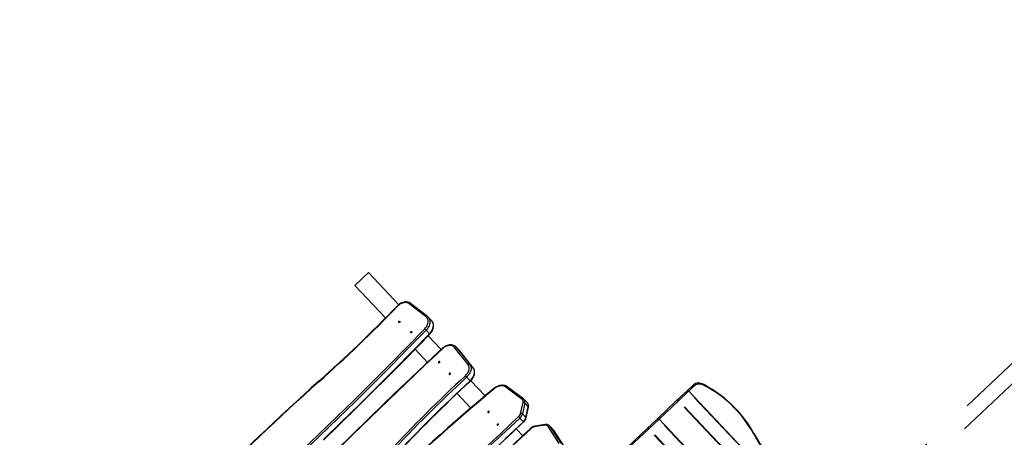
# Model space of a CAD drawing. Header units: metres. Extents: x 104098 to 104607, y 427853 to 428230.
# Tile 35 of 147: x 104233.398 to 104235.612, y 428115.511 to 428116.451. Entities that reach past the tile are written whole.
import ezdxf

# ---------------------------------------------------------------- set-up
doc = ezdxf.new("R2010")
doc.units = ezdxf.units.M
doc.linetypes.add('DASHED2', pattern=[0.375, 0.25, -0.125])

# ---------------------------------------------------------------- blocks, each defined once
blk = doc.blocks.new('school2')
at = {"color": 252, "linetype": 'DASHED2'}
for p, q in [((107954.4922, 456627.9167), (107954.4502, 456627.9167)), ((107954.4502, 456627.9167), (107954.4502, 456627.8159)), ((107954.4922, 456627.9167), (107954.4922, 456627.8172)), ((107954.4896, 456627.8174), (107954.4875, 456627.8174)), ((107954.4906, 456627.8165), (107954.4876, 456627.8165)), ((107954.4924, 456627.8172), (107954.4896, 456627.8174)), ((107954.4936, 456627.8162), (107954.4906, 456627.8165)), ((107954.4952, 456627.8168), (107954.4924, 456627.8172)), ((107954.4964, 456627.8156), (107954.4936, 456627.8162)), ((107954.4978, 456627.8162), (107954.4952, 456627.8168)), ((107954.4992, 456627.8147), (107954.4964, 456627.8156)), ((107954.5004, 456627.8153), (107954.4978, 456627.8162)), ((107954.5017, 456627.8136), (107954.4992, 456627.8147)), ((107954.5028, 456627.8143), (107954.5004, 456627.8153)), ((107954.504, 456627.8122), (107954.5017, 456627.8136)), ((107954.505, 456627.813), (107954.5028, 456627.8143)), ((107954.506, 456627.8107), (107954.504, 456627.8122)), ((107954.5071, 456627.8116), (107954.505, 456627.813)), ((107954.5077, 456627.8089), (107954.506, 456627.8107)), ((107954.5088, 456627.81), (107954.5071, 456627.8116)), ((107954.509, 456627.807), (107954.5077, 456627.8089)), ((107954.5103, 456627.8083), (107954.5088, 456627.81)), ((107954.5099, 456627.805), (107954.509, 456627.807)), ((107954.5116, 456627.8064), (107954.5103, 456627.8083)), ((107954.5125, 456627.8045), (107954.5116, 456627.8064)), ((107954.4651, 456627.7884), (107954.4652, 456627.7889)), ((107954.4652, 456627.7879), (107954.4651, 456627.7884)), ((107954.4652, 456627.7889), (107954.4656, 456627.7892)), ((107954.4656, 456627.7875), (107954.4652, 456627.7879)), ((107954.4656, 456627.7892), (107954.4662, 456627.7895)), ((107954.4661, 456627.7872), (107954.4656, 456627.7875)), ((107954.4668, 456627.7871), (107954.4661, 456627.7872)), ((107954.4662, 456627.7895), (107954.4669, 456627.7896)), ((107954.4675, 456627.7872), (107954.4668, 456627.7871)), ((107954.4669, 456627.7896), (107954.4675, 456627.7895)), ((107954.4675, 456627.7895), (107954.4681, 456627.7892)), ((107954.468, 456627.7875), (107954.4675, 456627.7872)), ((107954.4684, 456627.7879), (107954.468, 456627.7875)), ((107954.4681, 456627.7892), (107954.4685, 456627.7888)), ((107954.4686, 456627.7883), (107954.4684, 456627.7879)), ((107954.4685, 456627.7888), (107954.4686, 456627.7883)), ((107954.5105, 456627.8029), (107954.5099, 456627.805)), ((107954.518, 456627.7547), (107954.5105, 456627.8029)), ((107954.5132, 456627.8025), (107954.5125, 456627.8045)), ((107954.5134, 456627.8013), (107954.5132, 456627.8025)), ((107954.5209, 456627.753), (107954.5134, 456627.8013)), ((107954.4685, 456627.7531), (107954.4686, 456627.7536)), ((107954.4686, 456627.7526), (107954.4685, 456627.7531)), ((107954.4686, 456627.7536), (107954.469, 456627.754)), ((107954.469, 456627.7522), (107954.4686, 456627.7526)), ((107954.469, 456627.754), (107954.4696, 456627.7542)), ((107954.4696, 456627.752), (107954.469, 456627.7522)), ((107954.4696, 456627.7542), (107954.4703, 456627.7543)), ((107954.4702, 456627.7518), (107954.4696, 456627.752)), ((107954.4709, 456627.7519), (107954.4702, 456627.7518)), ((107954.4703, 456627.7543), (107954.471, 456627.7542)), ((107954.4715, 456627.7522), (107954.4709, 456627.7519)), ((107954.471, 456627.7542), (107954.4715, 456627.7539)), ((107954.4715, 456627.7539), (107954.4719, 456627.7535)), ((107954.4719, 456627.7526), (107954.4715, 456627.7522)), ((107954.4719, 456627.7535), (107954.472, 456627.7531)), ((107954.472, 456627.7531), (107954.4719, 456627.7526)), ((107954.5059, 456627.7391), (107954.5085, 456627.7402)), ((107954.5085, 456627.7402), (107954.5108, 456627.7415)), ((107954.5108, 456627.7415), (107954.5129, 456627.743)), ((107954.5129, 456627.743), (107954.5147, 456627.7447)), ((107954.5162, 456627.7403), (107954.5141, 456627.7387)), ((107954.5147, 456627.7447), (107954.5161, 456627.7465)), ((107954.5161, 456627.7465), (107954.5171, 456627.7485)), ((107954.5179, 456627.7422), (107954.5162, 456627.7403)), ((107954.5171, 456627.7485), (107954.5178, 456627.7505)), ((107954.5178, 456627.7505), (107954.5181, 456627.7526)), ((107954.5192, 456627.7442), (107954.5179, 456627.7422)), ((107954.5181, 456627.7526), (107954.518, 456627.7547)), ((107954.5202, 456627.7463), (107954.5192, 456627.7442)), ((107954.5209, 456627.7484), (107954.5202, 456627.7463)), ((107954.5211, 456627.7515), (107954.5209, 456627.753)), ((107954.5211, 456627.7506), (107954.5209, 456627.7484)), ((107954.5211, 456627.7507), (107954.5211, 456627.7515)), ((107954.5211, 456627.7396), (107954.5211, 456627.7509)), ((107954.5211, 456627.7509), (107954.5211, 456627.7508)), ((107954.5211, 456627.7508), (107954.5211, 456627.7506)), ((107954.1042, 456627.728), (107954.1604, 456627.7286)), ((107954.1604, 456627.7243), (107954.1042, 456627.7238)), ((107954.1604, 456627.7286), (107954.2166, 456627.7294)), ((107954.2166, 456627.7251), (107954.1604, 456627.7243)), ((107954.2166, 456627.7294), (107954.2728, 456627.7304)), ((107954.2729, 456627.7262), (107954.2166, 456627.7251)), ((107954.2728, 456627.7304), (107954.3289, 456627.7318)), ((107954.3291, 456627.7275), (107954.2729, 456627.7262)), ((107954.3289, 456627.7318), (107954.3851, 456627.7334)), ((107954.3852, 456627.7292), (107954.3291, 456627.7275)), ((107954.3291, 456627.7162), (107954.3852, 456627.7179)), ((107954.362, 456627.7163), (107954.4126, 456627.7179)), ((107954.3851, 456627.7334), (107954.4412, 456627.7353)), ((107954.4414, 456627.7311), (107954.3852, 456627.7292)), ((107954.3852, 456627.7179), (107954.4414, 456627.7198)), ((107954.4126, 456627.7179), (107954.4632, 456627.7197)), ((107954.4412, 456627.7353), (107954.4974, 456627.7375)), ((107954.4975, 456627.7332), (107954.4414, 456627.7311)), ((107954.4414, 456627.7198), (107954.4975, 456627.7219)), ((107954.4502, 456627.7192), (107954.4502, 456627.6783)), ((107954.4632, 456627.7197), (107954.4975, 456627.721)), ((107954.4922, 456627.7208), (107954.4922, 456627.6782)), ((107954.4974, 456627.7375), (107954.5003, 456627.7377)), ((107954.5006, 456627.7335), (107954.4975, 456627.7332)), ((107954.4975, 456627.7219), (107954.4975, 456627.7332)), ((107954.4975, 456627.7219), (107954.5006, 456627.7222)), ((107954.4975, 456627.721), (107954.499, 456627.7211)), ((107954.499, 456627.7211), (107954.5018, 456627.7215)), ((107954.5003, 456627.7377), (107954.5032, 456627.7383)), ((107954.5037, 456627.734), (107954.5006, 456627.7335)), ((107954.5006, 456627.7222), (107954.5037, 456627.7227)), ((107954.5018, 456627.7215), (107954.5045, 456627.7221)), ((107954.5032, 456627.7383), (107954.5059, 456627.7391)), ((107954.5066, 456627.7348), (107954.5037, 456627.734)), ((107954.5037, 456627.7227), (107954.5066, 456627.7235)), ((107954.5045, 456627.7221), (107954.5071, 456627.7229)), ((107954.5093, 456627.7359), (107954.5066, 456627.7348)), ((107954.5066, 456627.7235), (107954.5093, 456627.7246)), ((107954.5071, 456627.7229), (107954.5096, 456627.7239)), ((107954.5119, 456627.7372), (107954.5093, 456627.7359)), ((107954.5093, 456627.7246), (107954.5119, 456627.7259)), ((107954.5096, 456627.7239), (107954.5119, 456627.7252)), ((107954.5141, 456627.7387), (107954.5119, 456627.7372)), ((107954.5119, 456627.7259), (107954.5141, 456627.7273)), ((107954.5119, 456627.7252), (107954.514, 456627.7266)), ((107954.514, 456627.7266), (107954.5159, 456627.7282)), ((107954.5141, 456627.7273), (107954.5162, 456627.729)), ((107954.5159, 456627.7282), (107954.5175, 456627.73)), ((107954.5162, 456627.729), (107954.5179, 456627.7309)), ((107954.5175, 456627.73), (107954.5189, 456627.7319)), ((107954.5179, 456627.7309), (107954.5192, 456627.7329)), ((107954.5189, 456627.7319), (107954.5199, 456627.7339)), ((107954.5192, 456627.7329), (107954.5202, 456627.7349)), ((107954.5199, 456627.7339), (107954.5206, 456627.7359)), ((107954.5202, 456627.7349), (107954.5209, 456627.7371)), ((107954.5206, 456627.7359), (107954.521, 456627.738)), ((107954.5209, 456627.7371), (107954.5211, 456627.7393)), ((107954.521, 456627.738), (107954.5211, 456627.7394)), ((107954.5211, 456627.7394), (107954.5211, 456627.7396)), ((107954.5211, 456627.7393), (107954.5211, 456627.7394)), ((107954.1594, 456627.7121), (107954.21, 456627.7128)), ((107954.1604, 456627.713), (107954.2166, 456627.7138)), ((107954.21, 456627.7128), (107954.2607, 456627.7137)), ((107954.2166, 456627.7138), (107954.2729, 456627.7149)), ((107954.2607, 456627.7137), (107954.3113, 456627.7149)), ((107954.2729, 456627.7149), (107954.3291, 456627.7162)), ((107954.3113, 456627.7149), (107954.362, 456627.7163)), ((107954.2145, 456627.6756), (107954.1583, 456627.6744)), ((107954.2155, 456627.6765), (107954.1648, 456627.6755)), ((107954.2707, 456627.6765), (107954.2145, 456627.6756)), ((107954.2662, 456627.6773), (107954.2155, 456627.6765)), ((107954.3168, 456627.6779), (107954.2662, 456627.6773)), ((107954.3269, 456627.6771), (107954.2707, 456627.6765)), ((107954.3675, 456627.6783), (107954.3168, 456627.6779)), ((107954.3831, 456627.6774), (107954.3269, 456627.6771)), ((107954.4182, 456627.6784), (107954.3675, 456627.6783)), ((107954.4393, 456627.6775), (107954.3831, 456627.6774)), ((107954.4689, 456627.6783), (107954.4182, 456627.6784)), ((107954.4955, 456627.6773), (107954.4393, 456627.6775)), ((107954.4955, 456627.6782), (107954.4689, 456627.6783)), ((107954.4979, 456627.6781), (107954.4955, 456627.6782)), ((107954.4985, 456627.6771), (107954.4955, 456627.6773)), ((107954.5007, 456627.6778), (107954.4979, 456627.6781)), ((107954.5014, 456627.6767), (107954.4985, 456627.6771)), ((107954.5034, 456627.6772), (107954.5007, 456627.6778)), ((107954.5042, 456627.676), (107954.5014, 456627.6767)), ((107954.5061, 456627.6764), (107954.5034, 456627.6772)), ((107954.5068, 456627.675), (107954.5042, 456627.676)), ((107954.5085, 456627.6754), (107954.5061, 456627.6764)), ((107954.5092, 456627.6738), (107954.5068, 456627.675)), ((107954.5108, 456627.6742), (107954.5085, 456627.6754)), ((107954.5114, 456627.6724), (107954.5092, 456627.6738)), ((107954.513, 456627.6728), (107954.5108, 456627.6742)), ((107954.4679, 456627.6612), (107954.4678, 456627.6607)), ((107954.4678, 456627.6607), (107954.468, 456627.6602)), ((107954.4682, 456627.6616), (107954.4679, 456627.6612)), ((107954.468, 456627.6602), (107954.4684, 456627.6598)), ((107954.4687, 456627.6619), (107954.4682, 456627.6616)), ((107954.4684, 456627.6598), (107954.469, 456627.6596)), ((107954.4694, 456627.662), (107954.4687, 456627.6619)), ((107954.469, 456627.6596), (107954.4696, 456627.6595)), ((107954.4701, 456627.6619), (107954.4694, 456627.662)), ((107954.4696, 456627.6595), (107954.4703, 456627.6597)), ((107954.4707, 456627.6617), (107954.4701, 456627.6619)), ((107954.4703, 456627.6597), (107954.4708, 456627.66)), ((107954.4711, 456627.6613), (107954.4707, 456627.6617)), ((107954.4708, 456627.66), (107954.4712, 456627.6604)), ((107954.4713, 456627.6609), (107954.4711, 456627.6613)), ((107954.4712, 456627.6604), (107954.4713, 456627.6609)), ((107954.5133, 456627.6707), (107954.5114, 456627.6724)), ((107954.5148, 456627.6713), (107954.513, 456627.6728)), ((107954.5132, 456627.6124), (107954.5173, 456627.6608)), ((107954.5148, 456627.6689), (107954.5133, 456627.6707)), ((107954.5165, 456627.6696), (107954.5148, 456627.6713)), ((107954.516, 456627.667), (107954.5148, 456627.6689)), ((107954.5168, 456627.665), (107954.516, 456627.667)), ((107954.5203, 456627.6586), (107954.5162, 456627.6102)), ((107954.5178, 456627.6678), (107954.5165, 456627.6696)), ((107954.5173, 456627.6629), (107954.5168, 456627.665)), ((107954.5173, 456627.6608), (107954.5173, 456627.6629)), ((107954.5189, 456627.6658), (107954.5178, 456627.6678)), ((107954.5197, 456627.6638), (107954.5189, 456627.6658)), ((107954.5202, 456627.6618), (107954.5197, 456627.6638)), ((107954.5203, 456627.6598), (107954.5202, 456627.6618)), ((107954.5203, 456627.6597), (107954.5203, 456627.6586)), ((107954.5203, 456627.6483), (107954.5203, 456627.6596)), ((107954.5203, 456627.6586), (107954.5203, 456627.6473)), ((107954.5162, 456627.5988), (107954.5203, 456627.6473)), ((107954.5162, 456627.5987), (107954.5203, 456627.6471)), ((107954.5203, 456627.6479), (107954.5203, 456627.6483)), ((107954.5203, 456627.6471), (107954.5203, 456627.6479)), ((107954.5203, 456627.6473), (107954.5203, 456627.6479)), ((107954.5203, 456627.6471), (107954.5203, 456627.6473)), ((107954.4669, 456627.6258), (107954.4668, 456627.6253)), ((107954.4668, 456627.6253), (107954.467, 456627.6249)), ((107954.4672, 456627.6262), (107954.4669, 456627.6258)), ((107954.467, 456627.6249), (107954.4674, 456627.6245)), ((107954.4678, 456627.6265), (107954.4672, 456627.6262)), ((107954.4674, 456627.6245), (107954.468, 456627.6243)), ((107954.4684, 456627.6267), (107954.4678, 456627.6265)), ((107954.468, 456627.6243), (107954.4687, 456627.6242)), ((107954.4691, 456627.6266), (107954.4684, 456627.6267)), ((107954.4687, 456627.6242), (107954.4693, 456627.6243)), ((107954.4697, 456627.6264), (107954.4691, 456627.6266)), ((107954.4693, 456627.6243), (107954.4699, 456627.6246)), ((107954.4701, 456627.626), (107954.4697, 456627.6264)), ((107954.4699, 456627.6246), (107954.4702, 456627.625)), ((107954.4703, 456627.6255), (107954.4701, 456627.626)), ((107954.4702, 456627.625), (107954.4703, 456627.6255)), ((107954.5108, 456627.6063), (107954.512, 456627.6083)), ((107954.512, 456627.6083), (107954.5128, 456627.6103)), ((107954.5128, 456627.6103), (107954.5132, 456627.6124)), ((107954.5158, 456627.608), (107954.515, 456627.6058)), ((107954.5162, 456627.6102), (107954.5158, 456627.608)), ((107954.5162, 456627.6102), (107954.5162, 456627.5988)), ((107954.4943, 456627.5939), (107954.4912, 456627.5938)), ((107954.4912, 456627.5938), (107954.4912, 456627.5825)), ((107954.4913, 456627.5981), (107954.4943, 456627.5982)), ((107954.4943, 456627.5982), (107954.4972, 456627.5986)), ((107954.4974, 456627.5943), (107954.4943, 456627.5939)), ((107954.4972, 456627.5986), (107954.5, 456627.5993)), ((107954.5004, 456627.595), (107954.4974, 456627.5943)), ((107954.5, 456627.5993), (107954.5027, 456627.6002)), ((107954.5033, 456627.5959), (107954.5004, 456627.595)), ((107954.5027, 456627.6002), (107954.5052, 456627.6014)), ((107954.5059, 456627.597), (107954.5033, 456627.5959)), ((107954.5033, 456627.5846), (107954.5059, 456627.5857)), ((107954.5035, 456627.5839), (107954.5059, 456627.585)), ((107954.5052, 456627.6014), (107954.5074, 456627.6029)), ((107954.5083, 456627.5984), (107954.5059, 456627.597)), ((107954.5059, 456627.5857), (107954.5083, 456627.5871)), ((107954.5059, 456627.585), (107954.5081, 456627.5863)), ((107954.5074, 456627.6029), (107954.5093, 456627.6045)), ((107954.5081, 456627.5863), (107954.5101, 456627.5878)), ((107954.5105, 456627.6), (107954.5083, 456627.5984)), ((107954.5083, 456627.5871), (107954.5105, 456627.5887)), ((107954.5093, 456627.6045), (107954.5108, 456627.6063)), ((107954.5101, 456627.5878), (107954.5118, 456627.5894)), ((107954.5123, 456627.6018), (107954.5105, 456627.6)), ((107954.5105, 456627.5887), (107954.5123, 456627.5905)), ((107954.5118, 456627.5894), (107954.5133, 456627.5912)), ((107954.5139, 456627.6038), (107954.5123, 456627.6018)), ((107954.5123, 456627.5905), (107954.5139, 456627.5925)), ((107954.5133, 456627.5912), (107954.5145, 456627.5932)), ((107954.515, 456627.6058), (107954.5139, 456627.6038)), ((107954.5139, 456627.5925), (107954.515, 456627.5945)), ((107954.5145, 456627.5932), (107954.5154, 456627.5952)), ((107954.515, 456627.5945), (107954.5158, 456627.5967)), ((107954.5154, 456627.5952), (107954.516, 456627.5973)), ((107954.5158, 456627.5967), (107954.5162, 456627.5988)), ((107954.516, 456627.5973), (107954.5162, 456627.5987)), ((107954.5162, 456627.5987), (107954.5162, 456627.5988)), ((107954.4502, 456627.5818), (107954.4502, 456627.5369)), ((107954.4912, 456627.5825), (107954.4943, 456627.5826)), ((107954.4912, 456627.5816), (107954.4927, 456627.5816)), ((107954.4922, 456627.5816), (107954.4922, 456627.5347)), ((107954.4927, 456627.5816), (107954.4955, 456627.5818)), ((107954.4943, 456627.5826), (107954.4974, 456627.583)), ((107954.4955, 456627.5818), (107954.4983, 456627.5823)), ((107954.4974, 456627.583), (107954.5004, 456627.5836)), ((107954.4983, 456627.5823), (107954.5009, 456627.583)), ((107954.5004, 456627.5836), (107954.5033, 456627.5846)), ((107954.5009, 456627.583), (107954.5035, 456627.5839)), ((107954.52, 456627.5321), (107954.517, 456627.5324)), ((107954.5179, 456627.5332), (107954.5171, 456627.5332)), ((107954.5207, 456627.5329), (107954.5179, 456627.5332)), ((107954.523, 456627.5315), (107954.52, 456627.5321)), ((107954.5236, 456627.5323), (107954.5207, 456627.5329)), ((107954.5259, 456627.5306), (107954.523, 456627.5315)), ((107954.5263, 456627.5315), (107954.5236, 456627.5323)), ((107954.5286, 456627.5295), (107954.5259, 456627.5306)), ((107954.529, 456627.5305), (107954.5263, 456627.5315)), ((107954.531, 456627.5282), (107954.5286, 456627.5295)), ((107954.5315, 456627.5293), (107954.529, 456627.5305)), ((107954.5333, 456627.5267), (107954.531, 456627.5282)), ((107954.5338, 456627.5279), (107954.5315, 456627.5293)), ((107954.5352, 456627.525), (107954.5333, 456627.5267)), ((107954.5359, 456627.5263), (107954.5338, 456627.5279)), ((107954.5369, 456627.5231), (107954.5352, 456627.525)), ((107954.5377, 456627.5246), (107954.5359, 456627.5263)), ((107954.5382, 456627.5211), (107954.5369, 456627.5231)), ((107954.5393, 456627.5227), (107954.5377, 456627.5246)), ((107954.5391, 456627.519), (107954.5382, 456627.5211)), ((107954.5397, 456627.5169), (107954.5391, 456627.519)), ((107954.5406, 456627.5207), (107954.5393, 456627.5227)), ((107954.5416, 456627.5187), (107954.5406, 456627.5207)), ((107954.5423, 456627.5165), (107954.5416, 456627.5187)), ((107954.4717, 456627.5036), (107954.4715, 456627.5031)), ((107954.4715, 456627.5031), (107954.4716, 456627.5027)), ((107954.4716, 456627.5027), (107954.472, 456627.5023)), ((107954.472, 456627.504), (107954.4717, 456627.5036)), ((107954.4726, 456627.5043), (107954.472, 456627.504)), ((107954.472, 456627.5023), (107954.4726, 456627.502)), ((107954.4733, 456627.5044), (107954.4726, 456627.5043)), ((107954.4726, 456627.502), (107954.4733, 456627.5019)), ((107954.4739, 456627.5043), (107954.4733, 456627.5044)), ((107954.4733, 456627.5019), (107954.4739, 456627.502)), ((107954.4745, 456627.504), (107954.4739, 456627.5043)), ((107954.4739, 456627.502), (107954.4745, 456627.5022)), ((107954.4749, 456627.5036), (107954.4745, 456627.504)), ((107954.4745, 456627.5022), (107954.4749, 456627.5026)), ((107954.475, 456627.5031), (107954.4749, 456627.5036)), ((107954.4749, 456627.5026), (107954.475, 456627.5031)), ((107954.5474, 456627.4721), (107954.5397, 456627.5169)), ((107954.5426, 456627.5153), (107954.5423, 456627.5165)), ((107954.5504, 456627.4705), (107954.5426, 456627.5153)), ((107954.4672, 456627.4684), (107954.4671, 456627.4679)), ((107954.4671, 456627.4679), (107954.4672, 456627.4674)), ((107954.4676, 456627.4688), (107954.4672, 456627.4684)), ((107954.4672, 456627.4674), (107954.4676, 456627.467)), ((107954.4682, 456627.4691), (107954.4676, 456627.4688)), ((107954.4676, 456627.467), (107954.4681, 456627.4668)), ((107954.4681, 456627.4668), (107954.4688, 456627.4667)), ((107954.4688, 456627.4692), (107954.4682, 456627.4691)), ((107954.4695, 456627.4691), (107954.4688, 456627.4692)), ((107954.4688, 456627.4667), (107954.4695, 456627.4668)), ((107954.4701, 456627.4688), (107954.4695, 456627.4691)), ((107954.4695, 456627.4668), (107954.4701, 456627.467)), ((107954.4704, 456627.4684), (107954.4701, 456627.4688)), ((107954.4701, 456627.467), (107954.4704, 456627.4674)), ((107954.4706, 456627.4679), (107954.4704, 456627.4684)), ((107954.4704, 456627.4674), (107954.4706, 456627.4679)), ((107954.5234, 456627.4512), (107954.5438, 456627.4649)), ((107954.5459, 456627.4613), (107954.5255, 456627.4475)), ((107954.5459, 456627.4613), (107954.5459, 456627.45)), ((107954.5505, 456627.4692), (107954.5504, 456627.4705)), ((107954.5505, 456627.4692), (107954.5505, 456627.469)), ((107954.5505, 456627.4576), (107954.5505, 456627.469)), ((107954.5505, 456627.469), (107954.5505, 456627.469)), ((107954.5505, 456627.4575), (107954.5505, 456627.4576)), ((107954.4026, 456627.4499), (107954.4588, 456627.4492)), ((107954.4588, 456627.445), (107954.4026, 456627.4457)), ((107954.43, 456627.4331), (107954.4807, 456627.4326)), ((107954.4588, 456627.4492), (107954.515, 456627.4488)), ((107954.515, 456627.4446), (107954.4588, 456627.445)), ((107954.4588, 456627.4337), (107954.515, 456627.4332)), ((107954.4807, 456627.4326), (107954.515, 456627.4324)), ((107954.4922, 456627.4325), (107954.4922, 456627.4113)), ((107954.515, 456627.4446), (107954.515, 456627.4332)), ((107954.515, 456627.4332), (107954.515, 456627.4329)), ((107954.515, 456627.4329), (107954.515, 456627.4326)), ((107954.515, 456627.4326), (107954.515, 456627.4324)), ((107954.515, 456627.4324), (107954.515, 456627.4324)), ((107954.515, 456627.4324), (107954.515, 456627.4324)), ((107954.5251, 456627.4352), (107954.5455, 456627.449)), ((107954.5255, 456627.4362), (107954.5459, 456627.45)), ((107954.5255, 456627.4475), (107954.5255, 456627.4362)), ((107954.4893, 456627.4113), (107954.4386, 456627.411)), ((107954.516, 456627.4105), (107954.4598, 456627.4103)), ((107954.516, 456627.4113), (107954.4893, 456627.4113)), ((107954.5446, 456627.3942), (107954.5244, 456627.4081)), ((107954.5463, 456627.3945), (107954.5261, 456627.4084)), ((107954.54, 456627.3423), (107954.5482, 456627.387)), ((107954.5513, 456627.3858), (107954.5512, 456627.3846)), ((107954.5513, 456627.3747), (107954.5513, 456627.386)), ((107954.5513, 456627.386), (107954.5513, 456627.3858)), ((107954.5512, 456627.3846), (107954.543, 456627.3399)), ((107954.543, 456627.3286), (107954.5512, 456627.3733)), ((107954.543, 456627.3283), (107954.5511, 456627.373)), ((107954.5511, 456627.373), (107954.5513, 456627.3741)), ((107954.5511, 456627.373), (107954.5512, 456627.3733)), ((107954.5512, 456627.3733), (107954.5512, 456627.3846)), ((107954.5512, 456627.3733), (107954.5513, 456627.3745)), ((107954.5513, 456627.3741), (107954.5513, 456627.3747)), ((107954.5513, 456627.3745), (107954.5513, 456627.3747)), ((107954.6466, 456627.2308), (107954.7061, 456627.2308)), ((107954.7061, 456627.2308), (107954.7386, 456627.2308)), ((107954.7065, 456627.2307), (107954.7061, 456627.2308)), ((107954.7068, 456627.2306), (107954.7065, 456627.2307)), ((107954.7071, 456627.2303), (107954.7068, 456627.2306)), ((107954.7074, 456627.2299), (107954.7071, 456627.2303)), ((107954.7388, 456627.2307), (107954.7386, 456627.2308)), ((107954.739, 456627.2307), (107954.7386, 456627.2308)), ((107954.7386, 456627.2308), (107954.798, 456627.2308)), ((107954.739, 456627.2306), (107954.7388, 456627.2307)), ((107954.7393, 456627.2306), (107954.739, 456627.2307)), ((107954.7393, 456627.2303), (107954.739, 456627.2306)), ((107954.7396, 456627.2303), (107954.7393, 456627.2306)), ((107954.7394, 456627.2299), (107954.7393, 456627.2303)), ((107954.7399, 456627.2299), (107954.7396, 456627.2303)), ((107954.798, 456627.2308), (107954.8305, 456627.2308)), ((107954.7984, 456627.2307), (107954.798, 456627.2308)), ((107954.7987, 456627.2306), (107954.7984, 456627.2307)), ((107954.7991, 456627.2303), (107954.7987, 456627.2306)), ((107954.7994, 456627.2299), (107954.7991, 456627.2303)), ((107954.8307, 456627.2307), (107954.8305, 456627.2308)), ((107954.8309, 456627.2307), (107954.8305, 456627.2308)), ((107954.8305, 456627.2308), (107954.8487, 456627.2308)), ((107954.831, 456627.2306), (107954.8307, 456627.2307)), ((107954.8312, 456627.2306), (107954.8309, 456627.2307)), ((107954.8312, 456627.2303), (107954.831, 456627.2306)), ((107954.8316, 456627.2303), (107954.8312, 456627.2306)), ((107954.8314, 456627.2299), (107954.8312, 456627.2303)), ((107954.8319, 456627.2299), (107954.8316, 456627.2303)), ((107954.8506, 456627.2307), (107954.8487, 456627.2308)), ((107954.8491, 456627.2307), (107954.8487, 456627.2308)), ((107954.8494, 456627.2306), (107954.8491, 456627.2307)), ((107954.8497, 456627.2303), (107954.8494, 456627.2306)), ((107954.85, 456627.2299), (107954.8497, 456627.2303)), ((107954.8528, 456627.2302), (107954.8506, 456627.2307)), ((107954.708, 456627.2278), (107954.6486, 456627.2278)), ((107954.7077, 456627.2295), (107954.7074, 456627.2299)), ((107954.7079, 456627.2289), (107954.7077, 456627.2295)), ((107954.708, 456627.2284), (107954.7079, 456627.2289)), ((107954.708, 456627.2278), (107954.708, 456627.2284)), ((107954.708, 456625.8338), (107954.708, 456627.2278)), ((107954.708, 456627.2278), (107954.7091, 456627.2278)), ((107954.7091, 456625.8338), (107954.7091, 456627.2278)), ((107954.7398, 456627.2278), (107954.7091, 456627.2278)), ((107954.7396, 456627.2295), (107954.7394, 456627.2299)), ((107954.7397, 456627.2289), (107954.7396, 456627.2295)), ((107954.7398, 456627.2284), (107954.7397, 456627.2289)), ((107954.7398, 456627.2278), (107954.7398, 456627.2284)), ((107954.7398, 456625.8338), (107954.7398, 456627.2278)), ((107954.7398, 456627.2278), (107954.7405, 456627.2278)), ((107954.7402, 456627.2295), (107954.7399, 456627.2299)), ((107954.7404, 456627.2289), (107954.7402, 456627.2295)), ((107954.7405, 456627.2284), (107954.7404, 456627.2289)), ((107954.7405, 456627.2278), (107954.7405, 456627.2284)), ((107954.7405, 456627.2278), (107954.7405, 456625.8338)), ((107954.7999, 456627.2278), (107954.7405, 456627.2278)), ((107954.7996, 456627.2295), (107954.7994, 456627.2299)), ((107954.7998, 456627.2289), (107954.7996, 456627.2295)), ((107954.7999, 456627.2284), (107954.7998, 456627.2289)), ((107954.7999, 456627.2278), (107954.7999, 456627.2284)), ((107954.7999, 456625.8338), (107954.7999, 456627.2278)), ((107954.7999, 456627.2278), (107954.801, 456627.2278)), ((107954.801, 456625.8338), (107954.801, 456627.2278)), ((107954.8317, 456627.2278), (107954.801, 456627.2278)), ((107954.8315, 456627.2295), (107954.8314, 456627.2299)), ((107954.8316, 456627.2289), (107954.8315, 456627.2295)), ((107954.8317, 456627.2284), (107954.8316, 456627.2289)), ((107954.8317, 456627.2278), (107954.8317, 456627.2284)), ((107954.8317, 456625.8338), (107954.8317, 456627.2278)), ((107954.8317, 456627.2278), (107954.8324, 456627.2278)), ((107954.8321, 456627.2295), (107954.8319, 456627.2299)), ((107954.8323, 456627.2289), (107954.8321, 456627.2295)), ((107954.8324, 456627.2284), (107954.8323, 456627.2289)), ((107954.8324, 456627.2278), (107954.8324, 456627.2284)), ((107954.8324, 456627.2278), (107954.8324, 456625.8338)), ((107954.8506, 456627.2278), (107954.8324, 456627.2278)), ((107954.8503, 456627.2295), (107954.85, 456627.2299)), ((107954.8505, 456627.2289), (107954.8503, 456627.2295)), ((107954.8506, 456627.2284), (107954.8505, 456627.2289)), ((107954.8506, 456627.2278), (107954.8506, 456627.2284)), ((107954.8506, 456627.2278), (107954.8528, 456627.2276)), ((107954.855, 456627.2295), (107954.8528, 456627.2302)), ((107954.8528, 456627.2276), (107954.8549, 456627.227)), ((107954.8549, 456627.227), (107954.857, 456627.2261)), ((107954.8571, 456627.2285), (107954.855, 456627.2295)), ((107954.857, 456627.2261), (107954.859, 456627.2249)), ((107954.8591, 456627.2271), (107954.8571, 456627.2285)), ((107954.859, 456627.2249), (107954.8608, 456627.2233)), ((107954.861, 456627.2255), (107954.8591, 456627.2271)), ((107954.8608, 456627.2233), (107954.8625, 456627.2214)), ((107954.8627, 456627.2236), (107954.861, 456627.2255)), ((107954.8625, 456627.2214), (107954.8639, 456627.2193)), ((107954.8642, 456627.2215), (107954.8627, 456627.2236)), ((107954.8639, 456627.2193), (107954.8652, 456627.2169)), ((107954.8655, 456627.2191), (107954.8642, 456627.2215)), ((107954.8652, 456627.2169), (107954.8661, 456627.2143)), ((107954.8666, 456627.2167), (107954.8655, 456627.2191)), ((107954.8665, 456627.2146), (107954.8661, 456627.2143)), ((107954.8668, 456627.2148), (107954.8665, 456627.2146)), ((107954.8671, 456627.2153), (107954.8666, 456627.2167)), ((107954.867, 456627.215), (107954.8668, 456627.2148)), ((107954.8671, 456627.2152), (107954.867, 456627.215)), ((107954.8683, 456627.2112), (107954.8671, 456627.2153)), ((107954.8671, 456627.2153), (107954.8671, 456627.2152)), ((107954.8705, 456627.2044), (107954.8683, 456627.2112)), ((107954.8695, 456627.2035), (107954.8699, 456627.2037)), ((107954.8699, 456627.2037), (107954.8702, 456627.2039)), ((107954.8702, 456627.2039), (107954.8704, 456627.2041)), ((107954.8704, 456627.2041), (107954.8705, 456627.2043)), ((107954.8705, 456627.2043), (107954.8705, 456627.2044)), ((107954.8725, 456627.0583), (107954.8729, 456627.0582)), ((107954.8729, 456627.0582), (107954.8732, 456627.058)), ((107954.8732, 456627.058), (107954.8734, 456627.0578)), ((107954.8734, 456627.0578), (107954.8735, 456627.0577)), ((107954.8735, 456627.0577), (107954.8735, 456627.0576)), ((107955.5147, 456626.7736), (107954.847, 456626.7736)), ((107954.8498, 456626.7399), (107955.5147, 456626.7399))]:
    blk.add_line(p, q, dxfattribs=at)
for centre, radius, start, end in [((107963.3817, 457111.7741), 481.5389, 268.492421, 270.10382), ((107963.3819, 457111.7867), 482.7514, 268.489842, 270.103851), ((107963.3819, 457111.7867), 482.7514, 268.537325, 270.103851), ((107963.382, 457111.7874), 482.8022, 268.543148, 270.103853), ((107963.382, 457111.7882), 482.853, 268.548971, 270.103854), ((107963.382, 457111.7882), 482.853, 268.548971, 270.103854), ((107954.0926, 456622.921), 4.8968, 88.2378, 92.4855), ((107954.0927, 456622.923), 4.8939, 88.2379, 92.4855), ((107954.3405, 456630.9793), 3.1662, 268.2377, 272.6626), ((107954.2461, 456627.8147), 0.00294, 165.381, 182.6058), ((107954.3405, 456630.9772), 3.1633, 268.2379, 272.6627), ((107954.4856, 456627.8166), 0.00202, 356.3625, 21.7414), ((107954.511, 456627.8005), 0.00253, 18.5155, 102.9651), ((107954.5185, 456627.7522), 0.00253, 18.4847, 102.9698), ((107954.4371, 456627.7329), 0.0605, 0.3446, 4.364), ((107954.4943, 456627.7217), 0.00323, 348.8341, 4.5354), ((107954.5166, 456627.6773), 0.0211, 177.6054, 179.9934), ((107954.5175, 456627.658), 0.00281, 11.2878, 94.9163), ((107954.5134, 456627.6096), 0.00281, 11.3106, 94.8934), ((107954.4548, 456624.4353), 3.163, 89.34, 93.7679), ((107954.4548, 456624.4356), 3.1584, 89.3397, 93.7681), ((107954.7075, 456627.5935), 0.2163, 178.7795, 179.9036), ((107954.4548, 456624.4219), 3.16, 89.34, 93.7679), ((107954.4548, 456624.4239), 3.1588, 89.3401, 93.7679), ((107954.5026, 456627.5822), 0.0114, 178.7098, 183.1476), ((107954.2169, 456622.6498), 4.8927, 86.4813, 90.7314), ((107954.2169, 456622.6518), 4.8898, 86.4814, 90.7313), ((107954.5189, 456627.5324), 0.00198, 155.0845, 181.0842), ((107954.5402, 456627.5144), 0.00251, 19.3696, 103.5255), ((107954.5402, 456627.4713), 0.00729, 299.785, 6.6435), ((107954.5407, 456627.4608), 0.00519, 5.7038, 53.4282), ((107954.5399, 456627.4581), 0.0106, 301.7797, 356.8244), ((107954.5409, 456627.4695), 0.00964, 301.1761, 356.5208), ((107954.5412, 456627.4581), 0.00938, 300.2881, 356.5172), ((107954.548, 456627.4697), 0.00251, 19.3303, 103.5401), ((107954.5153, 456627.4638), 0.015, 268.7799, 302.5618), ((107954.9821, 456627.4442), 0.4671, 179.4347, 179.9551), ((107954.5154, 456627.4633), 0.0187, 268.7737, 302.568), ((107954.5154, 456627.452), 0.0187, 268.7737, 302.568), ((107954.5154, 456627.4503), 0.0179, 268.8519, 302.9019), ((107954.5203, 456627.447), 0.00519, 5.7005, 53.4316), ((107954.5244, 456627.4361), 0.00106, 308.3611, 6.7643), ((107954.5448, 456627.4499), 0.00105, 308.2937, 6.836), ((107954.5163, 456627.3935), 0.0179, 56.8312, 90.8858), ((107954.3937, 456627.4105), 0.1223, 359.9965, 0.4079), ((107954.5163, 456627.3955), 0.0149, 57.1333, 90.9931), ((107954.5255, 456627.407), 0.00158, 68.6351, 135.0194), ((107954.5458, 456627.3931), 0.00158, 68.6005, 135.0556), ((107954.541, 456627.3879), 0.00725, 352.8124, 59.8764), ((107954.5406, 456627.3856), 0.0106, 2.0077, 57.6173), ((107954.5483, 456627.3841), 0.00296, 11.0564, 91.3424), ((107954.7061, 456627.2278), 0.003, 0, 90), ((107954.798, 456627.2278), 0.003, 0, 90), ((107954.1559, 456626.9851), 0.7463, 17.0175, 17.8899), ((107954.6115, 456627.1256), 0.2696, 345.5524, 16.7938), ((107954.6096, 456627.1256), 0.2725, 345.5473, 16.8003), ((107955.7512, 456626.8326), 0.9073, 165.591, 193.3732), ((107955.749, 456626.8326), 0.9039, 165.5863, 193.378)]:
    blk.add_arc(centre, radius, start, end, dxfattribs=at)

msp = doc.modelspace()

# ---------------------------------------------------------------- block references
at = {"rotation": 43.40342385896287}
msp.add_blockref('school2', (339564.7791, 22181.4821), dxfattribs=at)

doc.saveas('drawing.dxf')
